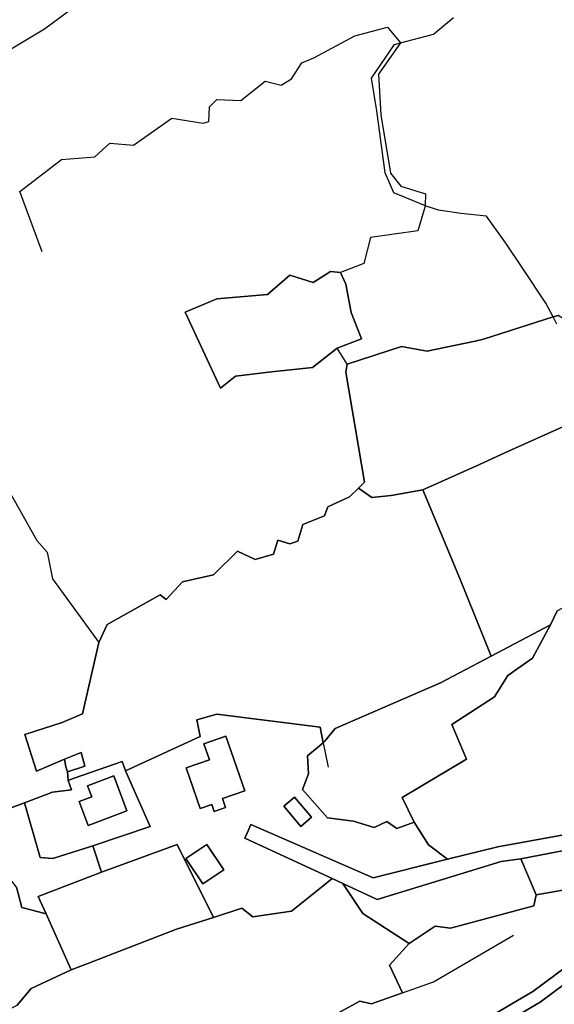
# Model space of a CAD drawing. Extents: x 463979 to 467979, y 555064 to 557157.
# Tile 43 of 82: x 467050 to 467176, y 555925 to 556157. Entities that reach past the tile are written whole.
import ezdxf

# ---------------------------------------------------------------- set-up
doc = ezdxf.new("R2010")
doc.units = 0
doc.header["$MEASUREMENT"] = 0
doc.layers.add('OS MAP', color=7, linetype='Continuous')

msp = doc.modelspace()

# ---------------------------------------------------------------- linework, layer by layer
at = {"layer": 'OS MAP'}
for p, q in [((467126.95, 556075.97), (467124.56, 556079.79)), ((467160.83, 556007.32), (467174.78, 556014.65)), ((467121.32, 555986.94), (467122.46, 555981.15)), ((467061.15, 555980.05), (467061.31, 555978.04)), ((467062.13, 555975.86), (467061.31, 555978.04)), ((467043.51, 555970.02), (467051.03, 555972.82)), ((467067.14, 555962.67), (467069.13, 555956.47)), ((467167.81, 555959.61), (467171.4, 555951.16)), ((467062.05, 555933.49), (467056.11, 555946.64))]:
    msp.add_line(p, q, dxfattribs=at)
for points in [[(467085.34, 556186.62), (467071.85, 556176.19), (467065.93, 556173.05), (467050.87, 556162.49), (467036.25, 556153.79), (467025.82, 556149.3), (467029.38, 556141.03), (467040.35, 556145.76), (467055.77, 556154.93), (467068.04, 556164.1), (467077.44, 556170.13), (467083.71, 556176.94), (467088.4, 556184.79), (467085.34, 556186.62)], [(467176.27, 556085.45), (467175.4, 556087.11), (467173.71, 556090.36), (467168.1, 556098.72), (467164.31, 556104.49), (467159.69, 556110.84), (467153.69, 556111.46), (467148.45, 556112.2), (467145.32, 556113.26), (467144.96, 556113.38), (467137.96, 556116.34), (467135.89, 556120.99), (467133.91, 556135.61), (467132.68, 556143.26), (467138.07, 556151.22), (467139.46, 556151.59), (467147.25, 556153.65), (467151.97, 556157.56)], [(467055.2, 556102.44), (467049.96, 556116.59), (467059.78, 556124.12), (467067.57, 556124.79), (467071.12, 556127.96), (467076.66, 556127.51), (467085.67, 556133.92), (467093.07, 556132.72), (467094.38, 556133.12), (467094.55, 556136.54), (467096.29, 556138.28), (467101.96, 556138.05), (467107.63, 556142.62), (467111.39, 556141.63), (467113.88, 556143.11), (467116.3, 556146.87), (467119.1, 556148.04), (467128.73, 556153.23), (467136.47, 556155.29), (467139.48, 556151.61), (467139.46, 556151.59), (467134.29, 556144.2), (467134.84, 556134.64), (467137.14, 556120.95), (467139.6, 556117.87), (467145.38, 556116.08), (467145.32, 556113.26), (467145.32, 556113.18), (467143.58, 556107.39), (467132.45, 556105.8), (467130.85, 556099.66), (467125.4, 556097.6)], [(467125.4, 556097.6), (467126.66, 556094.8), (467127.88, 556088.17), (467130.34, 556081.96), (467124.56, 556079.79), (467118.82, 556075.25), (467109.16, 556074.17), (467100.7, 556073.19), (467097.16, 556070.37), (467088.84, 556088.21), (467096.26, 556091.34), (467108.18, 556092.4), (467113.47, 556096.98), (467118.93, 556095.25), (467123.01, 556097.82), (467125.4, 556097.6)], [(467125.4, 556097.6), (467123.01, 556097.82), (467118.93, 556095.25), (467113.47, 556096.98), (467108.18, 556092.4), (467096.26, 556091.34), (467088.84, 556088.21), (467097.16, 556070.37), (467100.7, 556073.19), (467109.16, 556074.17), (467118.82, 556075.25), (467124.56, 556079.79), (467130.34, 556081.96), (467127.88, 556088.17), (467126.66, 556094.8), (467125.4, 556097.6)], [(467124.56, 556079.79), (467118.82, 556075.25), (467109.16, 556074.17), (467100.7, 556073.19), (467097.16, 556070.37), (467088.84, 556088.21), (467096.26, 556091.34), (467108.18, 556092.4), (467113.47, 556096.98), (467118.93, 556095.25), (467123.01, 556097.82), (467125.4, 556097.6)], [(467125.4, 556097.6), (467126.66, 556094.8), (467127.88, 556088.17), (467130.34, 556081.96), (467124.56, 556079.79), (467118.82, 556075.25), (467109.16, 556074.17), (467100.7, 556073.19), (467097.16, 556070.37), (467088.84, 556088.21), (467096.26, 556091.34), (467108.18, 556092.4), (467113.47, 556096.98), (467118.93, 556095.25), (467123.01, 556097.82), (467125.4, 556097.6)], [(467125.4, 556097.6), (467123.01, 556097.82), (467118.93, 556095.25), (467113.47, 556096.98), (467108.18, 556092.4), (467096.26, 556091.34), (467088.84, 556088.21), (467097.16, 556070.37), (467100.7, 556073.19), (467109.16, 556074.17), (467118.82, 556075.25), (467124.56, 556079.79), (467130.34, 556081.96), (467127.88, 556088.17), (467126.66, 556094.8), (467125.4, 556097.6)], [(467124.56, 556079.79), (467130.34, 556081.96), (467127.88, 556088.17), (467126.66, 556094.8), (467125.4, 556097.6)], [(467043.51, 555970.02), (467051.03, 555972.82), (467057.64, 555975.29), (467062.13, 555975.86), (467061.31, 555978.04), (467061.15, 555980.05), (467060.74, 555981.25), (467060.42, 555983.06), (467053.88, 555980.22), (467051.08, 555988.83), (467059.91, 555991.73), (467064.72, 555993.75), (467068.52, 556010.52), (467070.5, 556014.72), (467082.96, 556021.72), (467084.38, 556020.64), (467088.24, 556024.76), (467095.52, 556026.46), (467101.18, 556031.99), (467105.32, 556030.04), (467109.62, 556031.3), (467110.61, 556034.62), (467113.46, 556033.76), (467115.37, 556034.33), (467116.49, 556038.25), (467121.63, 556040.33), (467122.37, 556042.46), (467127.52, 556044.79), (467129.64, 556046.86), (467131.01, 556048.2), (467126.66, 556074.09), (467126.95, 556075.97), (467139.69, 556080.17), (467145.75, 556079.03), (467147.59, 556079.42), (467157.08, 556081.45), (467159, 556081.86), (467175.4, 556087.11), (467176.57, 556087.49)], [(467043.51, 555970.02), (467051.03, 555972.82), (467057.64, 555975.29), (467062.13, 555975.86), (467061.31, 555978.04), (467061.15, 555980.05), (467060.74, 555981.25), (467060.42, 555983.06), (467053.88, 555980.22), (467051.08, 555988.83), (467059.91, 555991.73), (467064.72, 555993.75), (467068.52, 556010.52), (467070.5, 556014.72), (467082.96, 556021.72), (467084.38, 556020.64), (467088.24, 556024.76), (467095.52, 556026.46), (467101.18, 556031.99), (467105.32, 556030.04), (467109.62, 556031.3), (467110.61, 556034.62), (467113.46, 556033.76), (467115.37, 556034.33), (467116.49, 556038.25), (467121.63, 556040.33), (467122.37, 556042.46), (467127.52, 556044.79), (467129.64, 556046.86), (467131.01, 556048.2), (467126.66, 556074.09), (467126.95, 556075.97), (467139.69, 556080.17), (467145.75, 556079.03), (467147.59, 556079.42), (467157.08, 556081.45), (467159, 556081.86), (467175.4, 556087.11), (467176.57, 556087.49)], [(467129.64, 556046.86), (467132.74, 556044.65), (467137.27, 556045.08), (467144.78, 556046.42), (467157.95, 556052.35), (467164.23, 556055.19), (467178.53, 556061.63), (467183.95, 556066.81), (467199.71, 556073.44), (467203.21, 556074.92), (467187.44, 556080.82), (467176.57, 556087.49), (467175.4, 556087.11), (467159, 556081.86), (467157.08, 556081.45), (467147.59, 556079.42), (467145.75, 556079.03), (467139.69, 556080.17), (467126.95, 556075.97), (467126.66, 556074.09), (467131.01, 556048.2), (467129.64, 556046.86)], [(467129.64, 556046.86), (467132.74, 556044.65), (467137.27, 556045.08), (467144.78, 556046.42), (467157.95, 556052.35), (467164.23, 556055.19), (467178.53, 556061.63), (467183.95, 556066.81), (467199.71, 556073.44), (467203.21, 556074.92), (467187.44, 556080.82), (467176.57, 556087.49), (467175.4, 556087.11), (467159, 556081.86), (467157.08, 556081.45), (467147.59, 556079.42), (467145.75, 556079.03), (467139.69, 556080.17), (467126.95, 556075.97), (467126.66, 556074.09), (467131.01, 556048.2), (467129.64, 556046.86)], [(467126.95, 556075.97), (467139.69, 556080.17), (467145.75, 556079.03), (467147.59, 556079.42), (467157.08, 556081.45), (467159, 556081.86), (467175.4, 556087.11), (467176.57, 556087.49)], [(467129.64, 556046.86), (467131.01, 556048.2), (467126.66, 556074.09), (467126.95, 556075.97)], [(467144.78, 556046.42), (467157.95, 556052.35), (467164.23, 556055.19), (467178.53, 556061.63), (467183.95, 556066.81), (467199.71, 556073.44), (467203.21, 556074.92)], [(467178.53, 556061.63), (467164.23, 556055.19), (467157.95, 556052.35), (467144.78, 556046.42), (467153.47, 556025.6), (467160.83, 556007.32)], [(467178.53, 556061.63), (467164.23, 556055.19), (467157.95, 556052.35), (467144.78, 556046.42), (467153.47, 556025.6), (467160.83, 556007.32)], [(467019.77, 556057.63), (467027.25, 556055.76), (467034.78, 556047.69), (467042.66, 556050.22), (467046.09, 556048.4), (467048.9, 556043.48), (467053.91, 556034.49), (467056.38, 556031.73), (467057.62, 556025.52), (467068.52, 556010.52)], [(467129.64, 556046.86), (467127.52, 556044.79), (467122.37, 556042.46), (467121.63, 556040.33), (467116.49, 556038.25), (467115.37, 556034.33), (467113.46, 556033.76), (467110.61, 556034.62), (467109.62, 556031.3), (467105.32, 556030.04), (467101.18, 556031.99), (467095.52, 556026.46), (467088.24, 556024.76), (467084.38, 556020.64), (467082.96, 556021.72), (467070.5, 556014.72), (467068.52, 556010.52), (467064.72, 555993.75), (467059.91, 555991.73), (467051.08, 555988.83), (467053.88, 555980.22), (467060.42, 555983.06), (467064.4, 555984.62), (467065.25, 555981.4), (467061.15, 555980.05), (467061.31, 555978.04), (467062.74, 555978.62), (467073.98, 555982.54), (467074.61, 555980.8), (467074.82, 555980.31), (467092.38, 555988.43), (467091.59, 555992.35), (467096.29, 555993.66), (467120.61, 555990.56), (467121.32, 555986.94), (467121.72, 555987.27), (467124.11, 555990.25), (467148.88, 556001.04), (467160.83, 556007.32), (467153.47, 556025.6), (467144.78, 556046.42), (467137.27, 556045.08), (467132.74, 556044.65), (467129.64, 556046.86)], [(467129.64, 556046.86), (467127.52, 556044.79), (467122.37, 556042.46), (467121.63, 556040.33), (467116.49, 556038.25), (467115.37, 556034.33), (467113.46, 556033.76), (467110.61, 556034.62), (467109.62, 556031.3), (467105.32, 556030.04), (467101.18, 556031.99), (467095.52, 556026.46), (467088.24, 556024.76), (467084.38, 556020.64), (467082.96, 556021.72), (467070.5, 556014.72), (467068.52, 556010.52), (467064.72, 555993.75), (467059.91, 555991.73), (467051.08, 555988.83), (467053.88, 555980.22), (467060.42, 555983.06), (467064.4, 555984.62), (467065.25, 555981.4), (467061.15, 555980.05), (467061.31, 555978.04), (467062.74, 555978.62), (467073.98, 555982.54), (467074.61, 555980.8), (467074.82, 555980.31), (467092.38, 555988.43), (467091.59, 555992.35), (467096.29, 555993.66), (467120.61, 555990.56), (467121.32, 555986.94), (467121.72, 555987.27), (467124.11, 555990.25), (467148.88, 556001.04), (467160.83, 556007.32), (467153.47, 556025.6), (467144.78, 556046.42), (467137.27, 556045.08), (467132.74, 556044.65), (467129.64, 556046.86)], [(467068.52, 556010.52), (467070.5, 556014.72), (467082.96, 556021.72), (467084.38, 556020.64), (467088.24, 556024.76), (467095.52, 556026.46), (467101.18, 556031.99), (467105.32, 556030.04), (467109.62, 556031.3), (467110.61, 556034.62), (467113.46, 556033.76), (467115.37, 556034.33), (467116.49, 556038.25), (467121.63, 556040.33), (467122.37, 556042.46), (467127.52, 556044.79), (467129.64, 556046.86)], [(467144.78, 556046.42), (467137.27, 556045.08), (467132.74, 556044.65), (467129.64, 556046.86)], [(467160.83, 556007.32), (467153.47, 556025.6), (467144.78, 556046.42)], [(467174.78, 556014.65), (467176.36, 556017.96), (467184.37, 556022.22)], [(467176.36, 556017.96), (467174.78, 556014.65), (467170.52, 556006.83), (467164.76, 556002.73), (467161.61, 555997.77), (467151.53, 555991.22), (467155.01, 555983.08), (467139.91, 555974.08), (467142.7, 555968.22)], [(467176.36, 556017.96), (467174.78, 556014.65), (467170.52, 556006.83), (467164.76, 556002.73), (467161.61, 555997.77), (467151.53, 555991.22), (467155.01, 555983.08), (467139.91, 555974.08), (467142.7, 555968.22)], [(467160.83, 556007.32), (467174.78, 556014.65), (467176.36, 556017.96)], [(467160.83, 556007.32), (467174.78, 556014.65), (467176.36, 556017.96)], [(467121.32, 555986.94), (467117.63, 555983.87), (467117.82, 555979.58), (467116.47, 555975.9), (467122.35, 555969.29), (467128.41, 555968.5), (467133.28, 555967.02), (467136.27, 555968.41), (467138.63, 555966.72), (467142.7, 555968.22), (467139.91, 555974.08), (467155.01, 555983.08), (467151.53, 555991.22), (467161.61, 555997.77), (467164.76, 556002.73), (467170.52, 556006.83), (467174.78, 556014.65), (467160.83, 556007.32), (467148.88, 556001.04), (467124.11, 555990.25), (467121.72, 555987.27), (467121.32, 555986.94)], [(467121.32, 555986.94), (467117.63, 555983.87), (467117.82, 555979.58), (467116.47, 555975.9), (467122.35, 555969.29), (467128.41, 555968.5), (467133.28, 555967.02), (467136.27, 555968.41), (467138.63, 555966.72), (467142.7, 555968.22), (467139.91, 555974.08), (467155.01, 555983.08), (467151.53, 555991.22), (467161.61, 555997.77), (467164.76, 556002.73), (467170.52, 556006.83), (467174.78, 556014.65), (467160.83, 556007.32), (467148.88, 556001.04), (467124.11, 555990.25), (467121.72, 555987.27), (467121.32, 555986.94)], [(467174.78, 556014.65), (467170.52, 556006.83), (467164.76, 556002.73), (467161.61, 555997.77), (467151.53, 555991.22), (467155.01, 555983.08), (467139.91, 555974.08), (467142.7, 555968.22)], [(467068.52, 556010.52), (467064.72, 555993.75), (467059.91, 555991.73), (467051.08, 555988.83), (467053.88, 555980.22), (467060.42, 555983.06)], [(467121.32, 555986.94), (467121.72, 555987.27), (467124.11, 555990.25), (467148.88, 556001.04), (467160.83, 556007.32)], [(467067.14, 555962.67), (467069.13, 555956.47), (467086.97, 555962.98), (467095.47, 555945.84), (467102.19, 555948), (467104.79, 555945.95), (467113.85, 555947.27), (467121.3, 555953.26), (467123.43, 555954.95), (467102.89, 555964.46), (467103.65, 555966.22), (467104.31, 555967.72), (467133.1, 555955.18), (467150.58, 555959.5), (467146.1, 555962.89), (467142.7, 555968.22), (467138.63, 555966.72), (467136.27, 555968.41), (467133.28, 555967.02), (467128.41, 555968.5), (467122.35, 555969.29), (467116.47, 555975.9), (467117.82, 555979.58), (467117.63, 555983.87), (467121.32, 555986.94), (467120.61, 555990.56), (467096.29, 555993.66), (467091.59, 555992.35), (467092.38, 555988.43), (467074.82, 555980.31), (467080.64, 555967.23), (467067.14, 555962.67)], [(467067.14, 555962.67), (467069.13, 555956.47), (467086.97, 555962.98), (467095.47, 555945.84), (467102.19, 555948), (467104.79, 555945.95), (467113.85, 555947.27), (467121.3, 555953.26), (467123.43, 555954.95), (467102.89, 555964.46), (467103.65, 555966.22), (467104.31, 555967.72), (467133.1, 555955.18), (467150.58, 555959.5), (467146.1, 555962.89), (467142.7, 555968.22), (467138.63, 555966.72), (467136.27, 555968.41), (467133.28, 555967.02), (467128.41, 555968.5), (467122.35, 555969.29), (467116.47, 555975.9), (467117.82, 555979.58), (467117.63, 555983.87), (467121.32, 555986.94), (467120.61, 555990.56), (467096.29, 555993.66), (467091.59, 555992.35), (467092.38, 555988.43), (467074.82, 555980.31), (467080.64, 555967.23), (467067.14, 555962.67)], [(467074.82, 555980.31), (467092.38, 555988.43), (467091.59, 555992.35), (467096.29, 555993.66), (467120.61, 555990.56), (467121.32, 555986.94)], [(467098.39, 555988.44), (467102.85, 555975.63), (467097.61, 555973.8), (467098.35, 555971.69), (467095.68, 555970.76), (467095.09, 555972.43), (467092.39, 555971.48), (467089.06, 555981.02), (467094.55, 555982.94), (467093.26, 555986.65), (467098.39, 555988.44)], [(467098.39, 555988.44), (467093.26, 555986.65), (467094.55, 555982.94), (467089.06, 555981.02), (467092.39, 555971.48), (467095.09, 555972.43), (467095.68, 555970.76), (467098.35, 555971.69), (467097.61, 555973.8), (467102.85, 555975.63), (467098.39, 555988.44)], [(467098.39, 555988.44), (467093.26, 555986.65), (467094.55, 555982.94), (467089.06, 555981.02), (467092.39, 555971.48), (467095.09, 555972.43), (467095.68, 555970.76), (467098.35, 555971.69), (467097.61, 555973.8), (467102.85, 555975.63), (467098.39, 555988.44)], [(467142.7, 555968.22), (467138.63, 555966.72), (467136.27, 555968.41), (467133.28, 555967.02), (467128.41, 555968.5), (467122.35, 555969.29), (467116.47, 555975.9), (467117.82, 555979.58), (467117.63, 555983.87), (467121.32, 555986.94)], [(467061.15, 555980.05), (467065.25, 555981.4), (467064.4, 555984.62), (467060.42, 555983.06), (467060.74, 555981.25), (467061.15, 555980.05)], [(467061.15, 555980.05), (467065.25, 555981.4), (467064.4, 555984.62), (467060.42, 555983.06)], [(467061.15, 555980.05), (467065.25, 555981.4), (467064.4, 555984.62), (467060.42, 555983.06), (467060.74, 555981.25), (467061.15, 555980.05)], [(467067.14, 555962.67), (467080.64, 555967.23), (467074.82, 555980.31), (467074.61, 555980.8), (467073.98, 555982.54), (467062.74, 555978.62), (467061.31, 555978.04), (467062.13, 555975.86), (467057.64, 555975.29), (467051.03, 555972.82), (467054.69, 555959.94), (467057.7, 555959.66), (467067.14, 555962.67)], [(467067.14, 555962.67), (467080.64, 555967.23), (467074.82, 555980.31), (467074.61, 555980.8), (467073.98, 555982.54), (467062.74, 555978.62), (467061.31, 555978.04), (467062.13, 555975.86), (467057.64, 555975.29), (467051.03, 555972.82), (467054.69, 555959.94), (467057.7, 555959.66), (467067.14, 555962.67)], [(467060.42, 555983.06), (467060.74, 555981.25), (467061.15, 555980.05)], [(467061.31, 555978.04), (467062.74, 555978.62), (467073.98, 555982.54), (467074.61, 555980.8), (467074.82, 555980.31)], [(467074.82, 555980.31), (467080.64, 555967.23), (467067.14, 555962.67)], [(467066, 555967.47), (467063.9, 555973.1), (467066.86, 555974.2), (467065.89, 555976.8), (467072.08, 555979.11), (467075.15, 555970.88), (467066, 555967.47)], [(467066, 555967.47), (467075.15, 555970.88), (467072.08, 555979.11), (467065.89, 555976.8), (467066.86, 555974.2), (467063.9, 555973.1), (467066, 555967.47)], [(467066, 555967.47), (467075.15, 555970.88), (467072.08, 555979.11), (467065.89, 555976.8), (467066.86, 555974.2), (467063.9, 555973.1), (467066, 555967.47)], [(467051.03, 555972.82), (467057.64, 555975.29), (467062.13, 555975.86)], [(467069.13, 555956.47), (467067.14, 555962.67), (467057.7, 555959.66), (467054.69, 555959.94), (467051.03, 555972.82), (467043.51, 555970.02)], [(467069.13, 555956.47), (467067.14, 555962.67), (467057.7, 555959.66), (467054.69, 555959.94), (467051.03, 555972.82), (467043.51, 555970.02)], [(467067.14, 555962.67), (467057.7, 555959.66), (467054.69, 555959.94), (467051.03, 555972.82)], [(467112.01, 555971.99), (467114.54, 555974.13), (467118.55, 555969.38), (467116.02, 555967.24), (467112.01, 555971.99)], [(467112.01, 555971.99), (467116.02, 555967.24), (467118.55, 555969.38), (467114.54, 555974.13), (467112.01, 555971.99)], [(467112.01, 555971.99), (467116.02, 555967.24), (467118.55, 555969.38), (467114.54, 555974.13), (467112.01, 555971.99)], [(467142.7, 555968.22), (467146.1, 555962.89), (467150.58, 555959.5), (467162.41, 555962.43), (467191.24, 555967.71)], [(467142.7, 555968.22), (467146.1, 555962.89), (467150.58, 555959.5)], [(467142.7, 555968.22), (467146.1, 555962.89), (467150.58, 555959.5), (467162.41, 555962.43), (467191.24, 555967.71)], [(467150.58, 555959.5), (467133.1, 555955.18), (467104.31, 555967.72), (467103.65, 555966.22), (467102.89, 555964.46), (467123.43, 555954.95), (467125.9, 555953.81), (467134.01, 555950.06), (467163.16, 555958.95), (467167.81, 555959.61), (467191.83, 555964.21)], [(467191.24, 555967.71), (467162.41, 555962.43), (467150.58, 555959.5)], [(467191.83, 555964.21), (467167.81, 555959.61), (467171.4, 555951.16)], [(467191.83, 555964.21), (467167.81, 555959.61), (467171.4, 555951.16)], [(467069.13, 555956.47), (467054.23, 555950.78), (467056.11, 555946.64), (467062.05, 555933.49), (467065.97, 555934.96), (467086.78, 555943.06), (467095.47, 555945.84), (467086.97, 555962.98), (467069.13, 555956.47)], [(467069.13, 555956.47), (467054.23, 555950.78), (467056.11, 555946.64), (467062.05, 555933.49), (467065.97, 555934.96), (467086.78, 555943.06), (467095.47, 555945.84), (467086.97, 555962.98), (467069.13, 555956.47)], [(467069.13, 555956.47), (467086.97, 555962.98), (467095.47, 555945.84)], [(467089.02, 555959.66), (467093.96, 555962.97), (467097.92, 555957.06), (467092.97, 555953.75), (467089.02, 555959.66)], [(467089.02, 555959.66), (467092.97, 555953.75), (467097.92, 555957.06), (467093.96, 555962.97), (467089.02, 555959.66)], [(467089.02, 555959.66), (467092.97, 555953.75), (467097.92, 555957.06), (467093.96, 555962.97), (467089.02, 555959.66)], [(467125.9, 555953.81), (467130.63, 555946.72), (467141.51, 555939.69), (467147.62, 555943.8), (467151.28, 555943.29), (467170.88, 555948.55), (467171.4, 555951.16), (467167.81, 555959.61), (467163.16, 555958.95), (467134.01, 555950.06), (467125.9, 555953.81)], [(467125.9, 555953.81), (467130.63, 555946.72), (467141.51, 555939.69), (467147.62, 555943.8), (467151.28, 555943.29), (467170.88, 555948.55), (467171.4, 555951.16), (467167.81, 555959.61), (467163.16, 555958.95), (467134.01, 555950.06), (467125.9, 555953.81)], [(467049.19, 555952.97), (467050.39, 555948.19), (467056.11, 555946.64), (467054.23, 555950.78), (467069.13, 555956.47)], [(467049.19, 555952.97), (467050.39, 555948.19), (467056.11, 555946.64), (467054.23, 555950.78), (467069.13, 555956.47)], [(467056.11, 555946.64), (467054.23, 555950.78), (467069.13, 555956.47)], [(467171.4, 555951.16), (467182.12, 555953.01), (467192.31, 555953.81), (467194.93, 555954.6), (467197.02, 555957.22), (467200.68, 555954.35), (467203.3, 555951.74), (467207.74, 555951.74)], [(467056.11, 555946.64), (467050.39, 555948.19), (467049.19, 555952.97), (467047.86, 555954.69), (467046.01, 555954.83), (467042.96, 555952.44), (467038.22, 555951.63)], [(467114.95, 555917.97), (467129.92, 555926.13), (467132.65, 555925.51), (467139.96, 555928.11), (467136.92, 555934.62), (467141.51, 555939.69), (467130.63, 555946.72), (467125.9, 555953.81), (467123.43, 555954.95), (467121.3, 555953.26), (467113.85, 555947.27), (467104.79, 555945.95), (467102.19, 555948), (467095.47, 555945.84), (467086.78, 555943.06), (467065.97, 555934.96), (467062.05, 555933.49)], [(467114.95, 555917.97), (467129.92, 555926.13), (467132.65, 555925.51), (467139.96, 555928.11), (467136.92, 555934.62), (467141.51, 555939.69), (467130.63, 555946.72), (467125.9, 555953.81), (467123.43, 555954.95), (467121.3, 555953.26), (467113.85, 555947.27), (467104.79, 555945.95), (467102.19, 555948), (467095.47, 555945.84), (467086.78, 555943.06), (467065.97, 555934.96), (467062.05, 555933.49)], [(467123.43, 555954.95), (467121.3, 555953.26), (467113.85, 555947.27), (467104.79, 555945.95), (467102.19, 555948), (467095.47, 555945.84)], [(467049.28, 555925.2), (467052.61, 555929.14), (467062.05, 555933.49), (467056.11, 555946.64), (467050.39, 555948.19), (467049.19, 555952.97)], [(467049.28, 555925.2), (467052.61, 555929.14), (467062.05, 555933.49), (467056.11, 555946.64), (467050.39, 555948.19), (467049.19, 555952.97)], [(467141.51, 555939.69), (467130.63, 555946.72), (467125.9, 555953.81)], [(467182.12, 555953.01), (467171.4, 555951.16), (467170.88, 555948.55), (467151.28, 555943.29), (467147.62, 555943.8), (467141.51, 555939.69)], [(467182.12, 555953.01), (467171.4, 555951.16), (467170.88, 555948.55), (467151.28, 555943.29), (467147.62, 555943.8), (467141.51, 555939.69)], [(467171.4, 555951.16), (467182.12, 555953.01)], [(467171.4, 555951.16), (467182.12, 555953.01)], [(467141.51, 555939.69), (467147.62, 555943.8), (467151.28, 555943.29), (467170.88, 555948.55), (467171.4, 555951.16)], [(467062.05, 555933.49), (467065.97, 555934.96), (467086.78, 555943.06), (467095.47, 555945.84)], [(467139.96, 555928.11), (467147.24, 555930.7), (467166.06, 555941.67)], [(467185.8, 555939.68), (467170.65, 555928.41), (467141.66, 555911.37), (467115.01, 555898.25), (467103.78, 555884.38), (467068.41, 555867.32), (467064.59, 555865.49), (467065.23, 555864.16), (467065.91, 555862.75), (467068.28, 555863.9), (467105.72, 555881.94), (467116.95, 555895.82), (467143.1, 555908.7), (467172.33, 555925.88), (467187.31, 555937.02)], [(467141.51, 555939.69), (467136.92, 555934.62), (467139.96, 555928.11), (467132.65, 555925.51), (467129.92, 555926.13), (467114.95, 555917.97), (467107.19, 555916.39), (467105.83, 555912.48), (467111.1, 555904.68), (467092.56, 555897.27), (467088.45, 555891.48), (467077.78, 555885.42), (467074.7, 555886.29), (467073.12, 555884.16), (467068.97, 555881.69), (467070.46, 555879.4), (467071.12, 555875.55), (467067.16, 555873.26), (467068.41, 555867.32), (467103.78, 555884.38), (467115.01, 555898.25), (467141.66, 555911.37), (467170.65, 555928.41), (467185.8, 555939.68)], [(467141.51, 555939.69), (467136.92, 555934.62), (467139.96, 555928.11), (467132.65, 555925.51), (467129.92, 555926.13), (467114.95, 555917.97), (467107.19, 555916.39), (467105.83, 555912.48), (467111.1, 555904.68), (467092.56, 555897.27), (467088.45, 555891.48), (467077.78, 555885.42), (467074.7, 555886.29), (467073.12, 555884.16), (467068.97, 555881.69), (467070.46, 555879.4), (467071.12, 555875.55), (467067.16, 555873.26), (467068.41, 555867.32), (467103.78, 555884.38), (467115.01, 555898.25), (467141.66, 555911.37), (467170.65, 555928.41), (467185.8, 555939.68)], [(467139.96, 555928.11), (467136.92, 555934.62), (467141.51, 555939.69)], [(467187.31, 555937.02), (467172.33, 555925.88), (467143.1, 555908.7), (467116.95, 555895.82), (467105.72, 555881.94), (467068.28, 555863.9), (467067.88, 555859.26), (467068.8, 555851.03), (467061.5, 555850.24), (467058.85, 555846.67), (467064.65, 555836.61)], [(467187.31, 555937.02), (467172.33, 555925.88), (467143.1, 555908.7), (467116.95, 555895.82), (467105.72, 555881.94), (467068.28, 555863.9), (467067.88, 555859.26), (467068.8, 555851.03), (467061.5, 555850.24), (467058.85, 555846.67), (467064.65, 555836.61), (467072.78, 555840.87), (467075.24, 555836.18), (467067.11, 555831.91), (467066.56, 555827.25)], [(467040.14, 555920.45), (467049.28, 555925.2), (467052.61, 555929.14), (467062.05, 555933.49)], [(467062.05, 555933.49), (467052.61, 555929.14), (467049.28, 555925.2)], [(467062.05, 555933.49), (467052.61, 555929.14), (467049.28, 555925.2)], [(467068.97, 555881.69), (467073.12, 555884.16), (467074.7, 555886.29), (467077.78, 555885.42), (467088.45, 555891.48), (467092.56, 555897.27), (467111.1, 555904.68), (467105.83, 555912.48), (467107.19, 555916.39), (467114.95, 555917.97), (467129.92, 555926.13), (467132.65, 555925.51), (467139.96, 555928.11)]]:
    msp.add_lwpolyline(points, dxfattribs=at)

doc.saveas('drawing.dxf')
